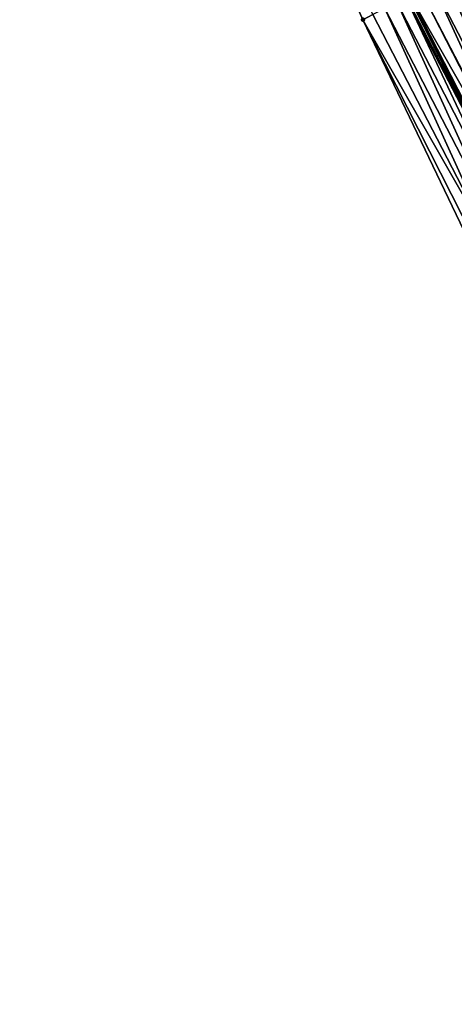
# Model space of a CAD drawing. Header units: feet. Extents: x 2007189 to 2022806, y 818621 to 837694.
# Tile 71 of 256: x 2013278 to 2013310, y 823078 to 823151. Entities that reach past the tile are written whole.
import ezdxf

# ---------------------------------------------------------------- set-up
doc = ezdxf.new("R2010")
doc.units = ezdxf.units.FT
doc.header["$MEASUREMENT"] = 0
doc.layers.add('EP_Travel Lane', color=172, linetype='Continuous', lineweight=53)
doc.layers.add('Road Shots', color=141, linetype='Continuous', lineweight=100)
doc.layers.add('I-77-MM17-21_SB-Surface-Border', color=7, linetype='Continuous')
doc.layers.add('I-77-MM17-21_SB-Surface-TIN', color=7, linetype='Continuous')

msp = doc.modelspace()

# ---------------------------------------------------------------- linework, layer by layer
at = {"layer": 'EP_Travel Lane'}
msp.add_polyline3d([(2013278.727651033, 823206.1892330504, 293.1254736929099), (2013287.962412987, 823188.4506579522, 292.8723417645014), (2013297.196568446, 823170.7132478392, 292.5287179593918), (2013306.430844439, 823152.9756061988, 292.2030764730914), (2013315.665312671, 823135.2375952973, 291.9061199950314), (2013324.899890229, 823117.4993743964, 291.6254835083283), (2013334.168931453, 823099.7502717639, 291.3403207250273), (2013343.426680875, 823082.024133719, 291.0607930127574), (2013352.683944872, 823064.2983680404, 290.7755883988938), (2013361.941192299, 823046.5720240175, 290.4923949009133), (2013371.198365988, 823028.8458211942, 290.1983324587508), (2013380.455628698, 823011.1194479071, 289.9173914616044), (2013389.7127102, 822993.393421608, 289.6097536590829), (2013398.969839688, 822975.6673034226, 289.3091916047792), (2013408.226910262, 822957.9412980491, 288.9999449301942), (2013417.48404017, 822940.2151790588, 288.6994390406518), (2013426.741229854, 822922.4889456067, 288.4077361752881), (2013435.998542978, 822904.7624757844, 288.1342228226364), (2013445.237817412, 822887.0430742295, 287.8475773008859), (2013454.471362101, 822869.304391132, 287.5629435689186), (2013463.704916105, 822851.5656901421, 287.2798097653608)], dxfattribs=at)
at = {"layer": 'I-77-MM17-21_SB-Surface-Border', "color": 3, "linetype": 'Continuous', "lineweight": -3}
msp.add_polyline3d([(2013462.69281233, 822851.0395398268, 287.2435409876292), (2013454.12927008, 822869.1265608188, 287.5500925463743), (2013444.488624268, 822886.653549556, 287.8240622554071), (2013435.615750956, 822904.5627418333, 288.1238318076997), (2013424.040171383, 822921.0804447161, 288.2822833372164), (2013417.231539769, 822940.0834799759, 288.6894989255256), (2013406.327561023, 822956.9507653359, 288.9173601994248), (2013396.685802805, 822974.4763016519, 289.2008140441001), (2013387.127419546, 822992.0453905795, 289.4835567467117), (2013376.196490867, 823008.8988237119, 289.6980120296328), (2013366.421437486, 823026.3549787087, 289.9675840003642), (2013357.681233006, 823044.3510062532, 290.2708755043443), (2013348.424108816, 823062.0771142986, 290.5722194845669), (2013339.166972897, 823079.8026264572, 290.8545330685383), (2013329.405284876, 823097.2660759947, 291.101665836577), (2013320.537554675, 823115.2385747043, 291.403838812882), (2013311.901293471, 823133.2869192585, 291.7122090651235), (2013303.252681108, 823151.3287658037, 292.0258912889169), (2013295.264537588, 823169.7116645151, 292.4488874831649), (2013287.868444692, 823188.4019344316, 292.869037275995), (2013277.78702232, 823205.7012820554, 293.1061810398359)], dxfattribs=at)
at = {"layer": 'I-77-MM17-21_SB-Surface-TIN', "color": 128, "linetype": 'Continuous', "lineweight": -3}
for points in [[(2013303.252681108, 823151.3287658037, 292.0258912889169), (2013303.984295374, 823151.7078485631, 292.0679301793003), (2013295.264537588, 823169.7116645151, 292.4488874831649)], [(2013318.524180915, 823136.7205316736, 291.9709392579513), (2013310.19858786, 823154.9300494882, 292.2848210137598), (2013309.310934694, 823154.4695368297, 292.2692271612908)], [(2013317.636549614, 823136.2599768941, 291.9586153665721), (2013309.310934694, 823154.4695368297, 292.2692271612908), (2013308.423274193, 823154.0090383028, 292.2525361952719)], [(2013317.636549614, 823136.2599768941, 291.9586153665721), (2013318.524180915, 823136.7205316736, 291.9709392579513), (2013309.310934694, 823154.4695368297, 292.2692271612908)], [(2013316.665052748, 823135.7560235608, 291.9380462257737), (2013307.535604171, 823153.548558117, 292.2344213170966), (2013306.745645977, 823153.1388236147, 292.2147825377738)], [(2013316.748880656, 823135.7994946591, 291.9406594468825), (2013308.423274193, 823154.0090383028, 292.2525361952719), (2013307.535604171, 823153.548558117, 292.2344213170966)], [(2013316.665052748, 823135.7560235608, 291.9380462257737), (2013316.748880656, 823135.7994946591, 291.9406594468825), (2013307.535604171, 823153.548558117, 292.2344213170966)], [(2013316.748880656, 823135.7994946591, 291.9406594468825), (2013317.636549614, 823136.2599768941, 291.9586153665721), (2013308.423274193, 823154.0090383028, 292.2525361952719)], [(2013314.973377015, 823134.8788494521, 291.8799613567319), (2013306.430844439, 823152.9756061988, 292.2030764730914), (2013305.76011484, 823152.6278853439, 292.1758636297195)], [(2013306.647904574, 823153.0881349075, 292.2118830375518), (2013306.430844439, 823152.9756061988, 292.2030764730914), (2013315.665312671, 823135.2375952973, 291.9061199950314)], [(2013314.973377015, 823134.8788494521, 291.8799613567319), (2013315.665312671, 823135.2375952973, 291.9061199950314), (2013306.430844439, 823152.9756061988, 292.2030764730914)], [(2013315.861150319, 823135.339130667, 291.9135236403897), (2013306.745645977, 823153.1388236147, 292.2147825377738), (2013306.647904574, 823153.0881349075, 292.2118830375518)], [(2013315.861150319, 823135.339130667, 291.9135236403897), (2013306.647904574, 823153.0881349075, 292.2118830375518), (2013315.665312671, 823135.2375952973, 291.9061199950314)], [(2013315.861150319, 823135.339130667, 291.9135236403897), (2013316.665052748, 823135.7560235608, 291.9380462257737), (2013306.745645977, 823153.1388236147, 292.2147825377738)], [(2013313.197609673, 823133.9587122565, 291.7798234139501), (2013304.872214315, 823152.1678492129, 292.1232742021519), (2013303.984295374, 823151.7078485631, 292.0679301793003)], [(2013314.085485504, 823134.4187959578, 291.8287198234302), (2013305.76011484, 823152.6278853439, 292.1758636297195), (2013304.872214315, 823152.1678492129, 292.1232742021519)], [(2013313.197609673, 823133.9587122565, 291.7798234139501), (2013314.085485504, 823134.4187959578, 291.8287198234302), (2013304.872214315, 823152.1678492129, 292.1232742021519)], [(2013314.085485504, 823134.4187959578, 291.8287198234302), (2013314.973377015, 823134.8788494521, 291.8799613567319), (2013305.76011484, 823152.6278853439, 292.1758636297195)], [(2013313.197609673, 823133.9587122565, 291.7798234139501), (2013303.984295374, 823151.7078485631, 292.0679301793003), (2013303.252681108, 823151.3287658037, 292.0258912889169)], [(2013311.901293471, 823133.2869192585, 291.7122090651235), (2013312.309747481, 823133.498602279, 291.7329670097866), (2013303.252681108, 823151.3287658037, 292.0258912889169)], [(2013312.309747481, 823133.498602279, 291.7329670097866), (2013313.197609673, 823133.9587122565, 291.7798234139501), (2013303.252681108, 823151.3287658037, 292.0258912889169)]]:
    msp.add_3dface(points, dxfattribs=at)
at = {"layer": 'Road Shots', "lineweight": 100}
msp.add_point((2013303.252681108, 823151.3287658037, 292.0258912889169), dxfattribs=at)

doc.saveas('drawing.dxf')
